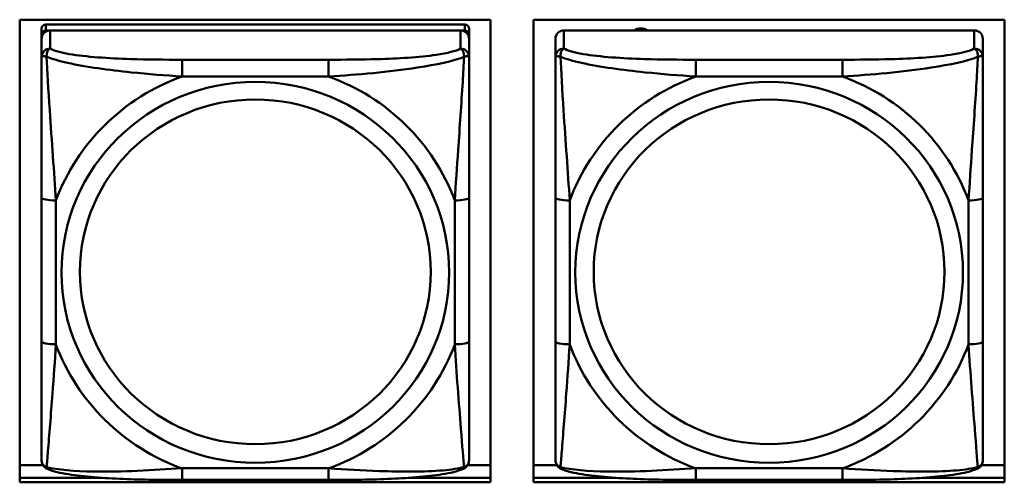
# Model space of a CAD drawing. Header units: inches. Extents: x 0.8 to 75.7, y -7.8 to 49.3.
# Tile 156 of 256: x 47.421 to 48.782, y 12.595 to 13.233. Entities that reach past the tile are written whole.
import ezdxf

# ---------------------------------------------------------------- set-up
doc = ezdxf.new("R2010")
doc.units = ezdxf.units.IN
doc.header["$MEASUREMENT"] = 0
doc.layers.add('Visible Edges(ROSSANSI)', color=7, linetype='Continuous', lineweight=50)
doc.layers.add('Visible Tangent Edges(ROSSANSI)', color=7, linetype='Continuous', lineweight=50)

msp = doc.modelspace()

# ---------------------------------------------------------------- linework, layer by layer
at = {"layer": 'Visible Edges(ROSSANSI)'}
for p, q in [((47.4214, 12.5946), (47.4214, 13.2333)), ((47.4214, 13.2333), (48.072, 13.2333)), ((48.0364, 13.2267), (47.4576, 13.2267)), ((48.072, 13.2333), (48.072, 12.5946)), ((48.1314, 12.5946), (48.1314, 13.2333)), ((48.1314, 13.2333), (48.782, 13.2333)), ((48.782, 13.2333), (48.782, 12.5946)), ((47.4517, 13.2209), (47.4517, 13.2127)), ((47.4517, 13.2069), (47.4517, 13.2127)), ((47.4576, 13.2185), (48.0364, 13.2185)), ((48.0305, 13.2185), (47.4635, 13.2185)), ((48.0423, 13.2127), (48.0423, 13.2209)), ((48.0423, 13.2127), (48.0423, 13.2069)), ((48.7405, 13.2185), (48.1735, 13.2185)), ((47.4517, 13.2069), (47.4517, 13.1819)), ((48.0423, 13.1819), (48.0423, 13.2069)), ((48.1617, 13.2069), (48.1617, 13.1819)), ((48.7523, 13.1819), (48.7523, 13.2069)), ((47.4517, 12.9875), (47.4517, 12.7889)), ((48.0423, 12.7889), (48.0423, 12.9875)), ((48.1617, 12.9875), (48.1617, 12.7889)), ((48.7523, 12.7889), (48.7523, 12.9875)), ((47.4214, 12.6184), (47.4536, 12.6184)), ((48.0404, 12.6184), (48.072, 12.6184)), ((48.1314, 12.6184), (48.1636, 12.6184)), ((48.7504, 12.6184), (48.782, 12.6184)), ((47.4214, 12.6007), (47.5357, 12.6007)), ((47.5357, 12.6007), (47.4214, 12.6007)), ((47.9584, 12.6007), (48.072, 12.6007)), ((48.072, 12.6007), (47.9584, 12.6007)), ((48.1314, 12.6007), (48.2457, 12.6007)), ((48.2457, 12.6007), (48.1314, 12.6007)), ((48.6684, 12.6007), (48.782, 12.6007)), ((48.782, 12.6007), (48.6684, 12.6007)), ((48.072, 12.5946), (47.4214, 12.5946)), ((47.8482, 12.5979), (47.6459, 12.5979)), ((48.782, 12.5946), (48.1314, 12.5946)), ((48.5582, 12.5979), (48.3559, 12.5979))]:
    msp.add_line(p, q, dxfattribs=at)
for centre, major_axis, start_param, end_param in [((47.4576, 13.2209), (-0.00591, 0), 4.712389, 6.283185), ((48.0364, 13.2209), (0.00591, 0), 0, 1.570796), ((47.4635, 13.2069), (-0.0118, 0), 4.712389, 6.283185), ((47.4576, 13.2127), (-0.00591, 0), 4.712389, 6.283185), ((48.0305, 13.2069), (0.0118, 0), 0, 1.570796), ((48.0364, 13.2127), (0.00591, 0), 0, 1.570796), ((48.1735, 13.2069), (-0.0118, 0), 4.712389, 6.283185), ((48.2797, 13.204), (0.0175, 0), 1.00227, 2.139323), ((48.7405, 13.2069), (0.0118, 0), 0, 1.570796)]:
    msp.add_ellipse(centre, major_axis=major_axis, ratio=0.981793, start_param=start_param, end_param=end_param, dxfattribs=at)
for points, knots in [([(47.4517, 13.1819), (47.4517, 13.1728), (47.4517, 13.1576), (47.4517, 13.1404), (47.4517, 13.114), (47.4517, 13.0837), (47.4517, 13.0543), (47.4517, 13.0319), (47.4517, 13.0095), (47.4517, 12.9875)], [-0.7968224, -0.7968224, -0.7968224, -0.7968224, -0.6514613, -0.6514613, -0.6514613, -0.427691, -0.427691, -0.427691, -0.2569517, -0.2569517, -0.2569517, -0.2569517]), ([(48.0423, 12.9875), (48.0423, 13.0107), (48.0423, 13.0344), (48.0423, 13.0581), (48.0423, 13.0892), (48.0423, 13.1215), (48.0423, 13.1483), (48.0423, 13.1622), (48.0423, 13.1742), (48.0423, 13.1819)], [0.2569537, 0.2569537, 0.2569537, 0.2569537, 0.4371919, 0.4371919, 0.4371919, 0.6739428, 0.6739428, 0.6739428, 0.7963818, 0.7963818, 0.7963818, 0.7963818]), ([(48.1617, 13.1819), (48.1617, 13.1728), (48.1617, 13.1576), (48.1617, 13.1404), (48.1617, 13.114), (48.1617, 13.0837), (48.1617, 13.0543), (48.1617, 13.0319), (48.1617, 13.0095), (48.1617, 12.9875)], [-0.7968224, -0.7968224, -0.7968224, -0.7968224, -0.6514613, -0.6514613, -0.6514613, -0.427691, -0.427691, -0.427691, -0.2569517, -0.2569517, -0.2569517, -0.2569517]), ([(48.7523, 12.9875), (48.7523, 13.0107), (48.7523, 13.0344), (48.7523, 13.0581), (48.7523, 13.0892), (48.7523, 13.1215), (48.7523, 13.1483), (48.7523, 13.1622), (48.7523, 13.1742), (48.7523, 13.1819)], [0.2569537, 0.2569537, 0.2569537, 0.2569537, 0.4371919, 0.4371919, 0.4371919, 0.6739428, 0.6739428, 0.6739428, 0.7963818, 0.7963818, 0.7963818, 0.7963818]), ([(47.4517, 12.7889), (47.4517, 12.7656), (47.4517, 12.7423), (47.4517, 12.7201), (47.4517, 12.6909), (47.4517, 12.6626), (47.4517, 12.6438), (47.4517, 12.634), (47.4517, 12.6272), (47.4517, 12.6253)], [0.2569537, 0.2569537, 0.2569537, 0.2569537, 0.4371919, 0.4371919, 0.4371919, 0.6739428, 0.6739428, 0.6739428, 0.7963818, 0.7963818, 0.7963818, 0.7963818]), ([(48.0423, 12.6253), (48.0423, 12.6275), (48.0423, 12.6367), (48.0423, 12.6495), (48.0423, 12.6691), (48.0423, 12.6959), (48.0423, 12.7236), (48.0423, 12.7448), (48.0423, 12.7669), (48.0423, 12.7889)], [-0.7968224, -0.7968224, -0.7968224, -0.7968224, -0.6514613, -0.6514613, -0.6514613, -0.427691, -0.427691, -0.427691, -0.2569517, -0.2569517, -0.2569517, -0.2569517]), ([(48.1617, 12.7889), (48.1617, 12.7656), (48.1617, 12.7423), (48.1617, 12.7201), (48.1617, 12.6909), (48.1617, 12.6626), (48.1617, 12.6438), (48.1617, 12.634), (48.1617, 12.6272), (48.1617, 12.6253)], [0.2569537, 0.2569537, 0.2569537, 0.2569537, 0.4371919, 0.4371919, 0.4371919, 0.6739428, 0.6739428, 0.6739428, 0.7963818, 0.7963818, 0.7963818, 0.7963818]), ([(48.7523, 12.6253), (48.7523, 12.6275), (48.7523, 12.6367), (48.7523, 12.6495), (48.7523, 12.6691), (48.7523, 12.6959), (48.7523, 12.7236), (48.7523, 12.7448), (48.7523, 12.7669), (48.7523, 12.7889)], [-0.7968224, -0.7968224, -0.7968224, -0.7968224, -0.6514613, -0.6514613, -0.6514613, -0.427691, -0.427691, -0.427691, -0.2569517, -0.2569517, -0.2569517, -0.2569517]), ([(47.4598, 12.613), (47.4587, 12.6135), (47.4576, 12.6141), (47.4557, 12.6157), (47.4548, 12.6166), (47.4534, 12.6185), (47.4529, 12.6195), (47.4522, 12.6214), (47.452, 12.6223), (47.4518, 12.6239), (47.4517, 12.6247), (47.4517, 12.6253)], [0.02510739, 0.02510739, 0.02510739, 0.02510739, 0.03073999, 0.03073999, 0.03637259, 0.03637259, 0.0420052, 0.0420052, 0.0476378, 0.0476378, 0.0532704, 0.0532704, 0.0532704, 0.0532704]), ([(47.6459, 12.5979), (47.6323, 12.5979), (47.6187, 12.598), (47.5914, 12.5983), (47.5778, 12.5987), (47.5509, 12.5997), (47.5376, 12.6005), (47.512, 12.6026), (47.4998, 12.6039), (47.4777, 12.6075), (47.4682, 12.6095), (47.4598, 12.613)], [0.2569517, 0.2569517, 0.2569517, 0.2569517, 0.3597049, 0.3597049, 0.4624581, 0.4624581, 0.5652112, 0.5652112, 0.6679644, 0.6679644, 0.7707176, 0.7707176, 0.7707176, 0.7707176]), ([(48.0342, 12.613), (48.0258, 12.6096), (48.0163, 12.6075), (47.9943, 12.6039), (47.9821, 12.6026), (47.9564, 12.6005), (47.9431, 12.5997), (47.9163, 12.5987), (47.9027, 12.5983), (47.8754, 12.598), (47.8617, 12.5979), (47.8482, 12.5979)], [-0.7703505, -0.7703505, -0.7703505, -0.7703505, -0.6676711, -0.6676711, -0.5649918, -0.5649918, -0.4623124, -0.4623124, -0.3596331, -0.3596331, -0.2569537, -0.2569537, -0.2569537, -0.2569537]), ([(48.0342, 12.613), (48.0353, 12.6135), (48.0364, 12.6141), (48.0384, 12.6157), (48.0392, 12.6166), (48.0406, 12.6185), (48.0411, 12.6195), (48.0418, 12.6214), (48.042, 12.6223), (48.0422, 12.6239), (48.0423, 12.6247), (48.0423, 12.6253)], [0.02510739, 0.02510739, 0.02510739, 0.02510739, 0.03073999, 0.03073999, 0.03637259, 0.03637259, 0.0420052, 0.0420052, 0.0476378, 0.0476378, 0.0532704, 0.0532704, 0.0532704, 0.0532704]), ([(48.1698, 12.613), (48.1687, 12.6135), (48.1676, 12.6141), (48.1657, 12.6157), (48.1648, 12.6166), (48.1634, 12.6185), (48.1629, 12.6195), (48.1622, 12.6214), (48.162, 12.6223), (48.1618, 12.6239), (48.1617, 12.6247), (48.1617, 12.6253)], [0.02510739, 0.02510739, 0.02510739, 0.02510739, 0.03073999, 0.03073999, 0.03637259, 0.03637259, 0.0420052, 0.0420052, 0.0476378, 0.0476378, 0.0532704, 0.0532704, 0.0532704, 0.0532704]), ([(48.3559, 12.5979), (48.3423, 12.5979), (48.3287, 12.598), (48.3014, 12.5983), (48.2878, 12.5987), (48.2609, 12.5997), (48.2476, 12.6005), (48.222, 12.6026), (48.2098, 12.6039), (48.1877, 12.6075), (48.1782, 12.6095), (48.1698, 12.613)], [0.2569517, 0.2569517, 0.2569517, 0.2569517, 0.3597049, 0.3597049, 0.4624581, 0.4624581, 0.5652112, 0.5652112, 0.6679644, 0.6679644, 0.7707176, 0.7707176, 0.7707176, 0.7707176]), ([(48.7442, 12.613), (48.7358, 12.6096), (48.7263, 12.6075), (48.7043, 12.6039), (48.6921, 12.6026), (48.6664, 12.6005), (48.6531, 12.5997), (48.6263, 12.5987), (48.6127, 12.5983), (48.5854, 12.598), (48.5717, 12.5979), (48.5582, 12.5979)], [-0.7703505, -0.7703505, -0.7703505, -0.7703505, -0.6676711, -0.6676711, -0.5649918, -0.5649918, -0.4623124, -0.4623124, -0.3596331, -0.3596331, -0.2569537, -0.2569537, -0.2569537, -0.2569537]), ([(48.7442, 12.613), (48.7453, 12.6135), (48.7464, 12.6141), (48.7484, 12.6157), (48.7492, 12.6166), (48.7506, 12.6185), (48.7511, 12.6195), (48.7518, 12.6214), (48.752, 12.6223), (48.7522, 12.6239), (48.7523, 12.6247), (48.7523, 12.6253)], [0.02510739, 0.02510739, 0.02510739, 0.02510739, 0.03073999, 0.03073999, 0.03637259, 0.03637259, 0.0420052, 0.0420052, 0.0476378, 0.0476378, 0.0532704, 0.0532704, 0.0532704, 0.0532704])]:
    msp.add_open_spline(points, degree=3, knots=knots, dxfattribs=at)
at = {"layer": 'Visible Tangent Edges(ROSSANSI)'}
for p, q in [((47.4576, 13.2185), (47.4576, 13.2267)), ((48.0364, 13.2267), (48.0364, 13.2185)), ((47.4635, 13.1935), (47.4635, 13.2185)), ((48.0305, 13.2185), (48.0305, 13.1935)), ((48.1735, 13.1935), (48.1735, 13.2185)), ((48.7405, 13.2185), (48.7405, 13.1935)), ((47.6459, 13.1781), (47.6459, 13.155)), ((47.8482, 13.1781), (47.6459, 13.1781)), ((47.8482, 13.1781), (47.8482, 13.155)), ((48.3559, 13.1781), (48.3559, 13.155)), ((48.5582, 13.1781), (48.3559, 13.1781)), ((48.5582, 13.1781), (48.5582, 13.155)), ((47.6459, 13.155), (47.8482, 13.155)), ((48.3559, 13.155), (48.5582, 13.155)), ((47.4714, 12.7851), (47.4714, 12.9837)), ((48.0226, 12.9837), (48.0226, 12.7851)), ((48.1814, 12.7851), (48.1814, 12.9837)), ((48.7326, 12.9837), (48.7326, 12.7851)), ((47.8482, 12.6139), (47.6459, 12.6139)), ((47.6459, 12.5979), (47.6459, 12.6139)), ((47.8482, 12.5979), (47.8482, 12.6139)), ((48.5582, 12.6139), (48.3559, 12.6139)), ((48.3559, 12.5979), (48.3559, 12.6139)), ((48.5582, 12.5979), (48.5582, 12.6139))]:
    msp.add_line(p, q, dxfattribs=at)
for centre, major_axis, ratio, start_param, end_param in [((47.4635, 13.1819), (-0.0118, 0), 0.981793, 4.712389, 6.283185), ((48.0305, 13.1819), (0.0118, 0), 0.981793, 0, 1.570796), ((48.1735, 13.1819), (-0.0118, 0), 0.981793, 4.712389, 6.283185), ((48.7405, 13.1819), (0.0118, 0), 0.981793, 0, 1.570796), ((47.747, 12.8844), (-0.2936, 0), 0.981793, 5.064156, 5.931419), ((47.747, 12.8844), (0.2936, 0), 0.981793, 0.351767, 1.21903), ((48.457, 12.8844), (-0.2936, 0), 0.981793, 5.064156, 5.931419), ((48.457, 12.8844), (0.2936, 0), 0.981793, 0.351767, 1.21903), ((47.4714, 12.9875), (-0.0197, 0), 0.189952, 0, 1.570796), ((48.0226, 12.9875), (0.0197, 0), 0.189952, 4.712389, 6.283185), ((48.1814, 12.9875), (-0.0197, 0), 0.189952, 0, 1.570796), ((48.7326, 12.9875), (0.0197, 0), 0.189952, 4.712389, 6.283185), ((47.4714, 12.7889), (-0.0197, 0), 0.189952, 0, 1.570796), ((47.747, 12.8844), (-0.2936, 0), 0.981793, 0.351767, 1.21903), ((47.747, 12.8844), (0.2936, 0), 0.981793, 5.064156, 5.931419), ((48.0226, 12.7889), (0.0197, 0), 0.189952, 4.712389, 6.283185), ((48.1814, 12.7889), (-0.0197, 0), 0.189952, 0, 1.570796), ((48.457, 12.8844), (-0.2936, 0), 0.981793, 0.351767, 1.21903), ((48.457, 12.8844), (0.2936, 0), 0.981793, 5.064156, 5.931419), ((48.7326, 12.7889), (0.0197, 0), 0.189952, 4.712389, 6.283185)]:
    msp.add_ellipse(centre, major_axis=major_axis, ratio=ratio, start_param=start_param, end_param=end_param, dxfattribs=at)
for centre, major_axis in [((47.747, 12.8844), (-0.2678, 0)), ((48.457, 12.8844), (-0.2678, 0)), ((47.747, 12.8852), (-0.2424, 0)), ((48.457, 12.8852), (-0.2424, 0))]:
    msp.add_ellipse(centre, major_axis=major_axis, ratio=0.981793, dxfattribs=at)
for points, knots in [([(47.4586, 13.182), (47.4586, 13.1831), (47.4586, 13.1842), (47.4589, 13.1862), (47.4591, 13.1872), (47.4595, 13.1886), (47.4597, 13.1891), (47.46, 13.1898), (47.4601, 13.19), (47.4604, 13.1906), (47.4607, 13.1909), (47.4612, 13.1917), (47.4616, 13.1921), (47.4625, 13.1929), (47.463, 13.1933), (47.4635, 13.1935)], [-0.00023197, -0.00023197, -0.00023197, -0.00023197, 0.00913095, 0.00913095, 0.01983142, 0.01983142, 0.02651922, 0.02651922, 0.02986312, 0.02986312, 0.03521335, 0.03521335, 0.04377373, 0.04377373, 0.0532704, 0.0532704, 0.0532704, 0.0532704]), ([(47.6459, 13.1781), (47.6222, 13.1781), (47.5982, 13.1782), (47.5749, 13.179), (47.5442, 13.18), (47.5133, 13.182), (47.49, 13.1859), (47.478, 13.188), (47.4684, 13.1906), (47.4635, 13.1935)], [0.2569537, 0.2569537, 0.2569537, 0.2569537, 0.4371919, 0.4371919, 0.4371919, 0.6739428, 0.6739428, 0.6739428, 0.7963818, 0.7963818, 0.7963818, 0.7963818]), ([(48.0305, 13.1935), (48.0247, 13.1901), (48.0123, 13.1871), (47.997, 13.1848), (47.9736, 13.1814), (47.9445, 13.1797), (47.9154, 13.1789), (47.8932, 13.1782), (47.8706, 13.1781), (47.8482, 13.1781)], [-0.7968224, -0.7968224, -0.7968224, -0.7968224, -0.6514613, -0.6514613, -0.6514613, -0.427691, -0.427691, -0.427691, -0.2569517, -0.2569517, -0.2569517, -0.2569517]), ([(48.0305, 13.1935), (48.031, 13.1933), (48.0315, 13.1929), (48.0324, 13.1921), (48.0328, 13.1917), (48.0334, 13.1909), (48.0336, 13.1906), (48.0339, 13.19), (48.034, 13.1898), (48.0343, 13.1891), (48.0345, 13.1886), (48.035, 13.1872), (48.0352, 13.1862), (48.0354, 13.1842), (48.0355, 13.1831), (48.0354, 13.182)], [-0.0532704, -0.0532704, -0.0532704, -0.0532704, -0.04377373, -0.04377373, -0.03521335, -0.03521335, -0.02986312, -0.02986312, -0.02651922, -0.02651922, -0.01983142, -0.01983142, -0.00913095, -0.00913095, 0.00023197, 0.00023197, 0.00023197, 0.00023197]), ([(48.1686, 13.182), (48.1686, 13.1831), (48.1686, 13.1842), (48.1689, 13.1862), (48.1691, 13.1872), (48.1695, 13.1886), (48.1697, 13.1891), (48.17, 13.1898), (48.1701, 13.19), (48.1704, 13.1906), (48.1707, 13.1909), (48.1712, 13.1917), (48.1716, 13.1921), (48.1725, 13.1929), (48.173, 13.1933), (48.1735, 13.1935)], [-0.00023197, -0.00023197, -0.00023197, -0.00023197, 0.00913095, 0.00913095, 0.01983142, 0.01983142, 0.02651922, 0.02651922, 0.02986312, 0.02986312, 0.03521335, 0.03521335, 0.04377373, 0.04377373, 0.0532704, 0.0532704, 0.0532704, 0.0532704]), ([(48.3559, 13.1781), (48.3322, 13.1781), (48.3082, 13.1782), (48.2849, 13.179), (48.2542, 13.18), (48.2233, 13.182), (48.2, 13.1859), (48.188, 13.188), (48.1784, 13.1906), (48.1735, 13.1935)], [0.2569537, 0.2569537, 0.2569537, 0.2569537, 0.4371919, 0.4371919, 0.4371919, 0.6739428, 0.6739428, 0.6739428, 0.7963818, 0.7963818, 0.7963818, 0.7963818]), ([(48.7405, 13.1935), (48.7347, 13.1901), (48.7223, 13.1871), (48.707, 13.1848), (48.6836, 13.1814), (48.6545, 13.1797), (48.6254, 13.1789), (48.6032, 13.1782), (48.5806, 13.1781), (48.5582, 13.1781)], [-0.7968224, -0.7968224, -0.7968224, -0.7968224, -0.6514613, -0.6514613, -0.6514613, -0.427691, -0.427691, -0.427691, -0.2569517, -0.2569517, -0.2569517, -0.2569517]), ([(48.7405, 13.1935), (48.741, 13.1933), (48.7415, 13.1929), (48.7424, 13.1921), (48.7428, 13.1917), (48.7434, 13.1909), (48.7436, 13.1906), (48.7439, 13.19), (48.744, 13.1898), (48.7443, 13.1891), (48.7445, 13.1886), (48.745, 13.1872), (48.7452, 13.1862), (48.7454, 13.1842), (48.7455, 13.1831), (48.7454, 13.182)], [-0.0532704, -0.0532704, -0.0532704, -0.0532704, -0.04377373, -0.04377373, -0.03521335, -0.03521335, -0.02986312, -0.02986312, -0.02651922, -0.02651922, -0.01983142, -0.01983142, -0.00913095, -0.00913095, 0.00023197, 0.00023197, 0.00023197, 0.00023197]), ([(47.4517, 13.1819), (47.4517, 13.1822), (47.4518, 13.1824), (47.4521, 13.1828), (47.4522, 13.1829), (47.4526, 13.183), (47.4528, 13.1831), (47.4531, 13.1831), (47.4532, 13.1831), (47.4536, 13.1832), (47.454, 13.1832), (47.4549, 13.1831), (47.4555, 13.1829), (47.457, 13.1826), (47.4577, 13.1823), (47.4586, 13.182)], [-0.0532704, -0.0532704, -0.0532704, -0.0532704, -0.04377373, -0.04377373, -0.03521335, -0.03521335, -0.02986312, -0.02986312, -0.02651922, -0.02651922, -0.01983142, -0.01983142, -0.00913095, -0.00913095, 0.00023197, 0.00023197, 0.00023197, 0.00023197]), ([(47.4586, 13.182), (47.4662, 13.1791), (47.4763, 13.1762), (47.5133, 13.168), (47.545, 13.1638), (47.5993, 13.1582), (47.6225, 13.1563), (47.6459, 13.155)], [-0.7478145, -0.7478145, -0.7478145, -0.7478145, -0.6493253, -0.6493253, -0.427691, -0.427691, -0.2569537, -0.2569537, -0.2569537, -0.2569537]), ([(47.4714, 12.9837), (47.469, 13.0234), (47.4657, 13.0656), (47.4611, 13.1356), (47.4595, 13.1631), (47.4586, 13.182)], [0.2569517, 0.2569517, 0.2569517, 0.2569517, 0.5559983, 0.5559983, 0.7482818, 0.7482818, 0.7482818, 0.7482818]), ([(47.8482, 13.155), (47.8886, 13.1573), (47.931, 13.1611), (47.9967, 13.1712), (48.0211, 13.1762), (48.0354, 13.182)], [0.2569517, 0.2569517, 0.2569517, 0.2569517, 0.5559983, 0.5559983, 0.7482818, 0.7482818, 0.7482818, 0.7482818]), ([(48.0354, 13.182), (48.0349, 13.1721), (48.0343, 13.16), (48.0318, 13.1179), (48.0295, 13.0847), (48.0256, 13.0297), (48.024, 13.0066), (48.0226, 12.9837)], [-0.7478145, -0.7478145, -0.7478145, -0.7478145, -0.6493253, -0.6493253, -0.427691, -0.427691, -0.2569537, -0.2569537, -0.2569537, -0.2569537]), ([(48.0354, 13.182), (48.0363, 13.1823), (48.037, 13.1826), (48.0385, 13.1829), (48.0391, 13.1831), (48.0401, 13.1832), (48.0404, 13.1832), (48.0408, 13.1831), (48.0409, 13.1831), (48.0412, 13.1831), (48.0414, 13.183), (48.0418, 13.1829), (48.042, 13.1828), (48.0422, 13.1824), (48.0423, 13.1822), (48.0423, 13.1819)], [-0.00023197, -0.00023197, -0.00023197, -0.00023197, 0.00913095, 0.00913095, 0.01983142, 0.01983142, 0.02651922, 0.02651922, 0.02986312, 0.02986312, 0.03521335, 0.03521335, 0.04377373, 0.04377373, 0.0532704, 0.0532704, 0.0532704, 0.0532704]), ([(48.1617, 13.1819), (48.1617, 13.1822), (48.1618, 13.1824), (48.1621, 13.1828), (48.1622, 13.1829), (48.1626, 13.183), (48.1628, 13.1831), (48.1631, 13.1831), (48.1632, 13.1831), (48.1636, 13.1832), (48.164, 13.1832), (48.1649, 13.1831), (48.1655, 13.1829), (48.167, 13.1826), (48.1677, 13.1823), (48.1686, 13.182)], [-0.0532704, -0.0532704, -0.0532704, -0.0532704, -0.04377373, -0.04377373, -0.03521335, -0.03521335, -0.02986312, -0.02986312, -0.02651922, -0.02651922, -0.01983142, -0.01983142, -0.00913095, -0.00913095, 0.00023197, 0.00023197, 0.00023197, 0.00023197]), ([(48.1686, 13.182), (48.1762, 13.1791), (48.1863, 13.1762), (48.2233, 13.168), (48.255, 13.1638), (48.3093, 13.1582), (48.3325, 13.1563), (48.3559, 13.155)], [-0.7478145, -0.7478145, -0.7478145, -0.7478145, -0.6493253, -0.6493253, -0.427691, -0.427691, -0.2569537, -0.2569537, -0.2569537, -0.2569537]), ([(48.1814, 12.9837), (48.179, 13.0234), (48.1757, 13.0656), (48.1711, 13.1356), (48.1695, 13.1631), (48.1686, 13.182)], [0.2569517, 0.2569517, 0.2569517, 0.2569517, 0.5559983, 0.5559983, 0.7482818, 0.7482818, 0.7482818, 0.7482818]), ([(48.5582, 13.155), (48.5986, 13.1573), (48.641, 13.1611), (48.7067, 13.1712), (48.7311, 13.1762), (48.7454, 13.182)], [0.2569517, 0.2569517, 0.2569517, 0.2569517, 0.5559983, 0.5559983, 0.7482818, 0.7482818, 0.7482818, 0.7482818]), ([(48.7454, 13.182), (48.7449, 13.1721), (48.7443, 13.16), (48.7418, 13.1179), (48.7395, 13.0847), (48.7356, 13.0297), (48.734, 13.0066), (48.7326, 12.9837)], [-0.7478145, -0.7478145, -0.7478145, -0.7478145, -0.6493253, -0.6493253, -0.427691, -0.427691, -0.2569537, -0.2569537, -0.2569537, -0.2569537]), ([(48.7454, 13.182), (48.7463, 13.1823), (48.747, 13.1826), (48.7485, 13.1829), (48.7491, 13.1831), (48.7501, 13.1832), (48.7504, 13.1832), (48.7508, 13.1831), (48.7509, 13.1831), (48.7512, 13.1831), (48.7514, 13.183), (48.7518, 13.1829), (48.752, 13.1828), (48.7522, 13.1824), (48.7523, 13.1822), (48.7523, 13.1819)], [-0.00023197, -0.00023197, -0.00023197, -0.00023197, 0.00913095, 0.00913095, 0.01983142, 0.01983142, 0.02651922, 0.02651922, 0.02986312, 0.02986312, 0.03521335, 0.03521335, 0.04377373, 0.04377373, 0.0532704, 0.0532704, 0.0532704, 0.0532704]), ([(47.4586, 12.6157), (47.4591, 12.6207), (47.4597, 12.6283), (47.4622, 12.6589), (47.4645, 12.6881), (47.4684, 12.7396), (47.47, 12.7621), (47.4714, 12.7851)], [-0.7478145, -0.7478145, -0.7478145, -0.7478145, -0.6493253, -0.6493253, -0.427691, -0.427691, -0.2569537, -0.2569537, -0.2569537, -0.2569537]), ([(48.0226, 12.7851), (48.025, 12.7454), (48.0283, 12.7043), (48.0329, 12.6454), (48.0345, 12.6249), (48.0354, 12.6157)], [0.2569517, 0.2569517, 0.2569517, 0.2569517, 0.5559983, 0.5559983, 0.7482818, 0.7482818, 0.7482818, 0.7482818]), ([(48.1686, 12.6157), (48.1691, 12.6207), (48.1697, 12.6283), (48.1722, 12.6589), (48.1745, 12.6881), (48.1784, 12.7396), (48.18, 12.7621), (48.1814, 12.7851)], [-0.7478145, -0.7478145, -0.7478145, -0.7478145, -0.6493253, -0.6493253, -0.427691, -0.427691, -0.2569537, -0.2569537, -0.2569537, -0.2569537]), ([(48.7326, 12.7851), (48.735, 12.7454), (48.7383, 12.7043), (48.7429, 12.6454), (48.7445, 12.6249), (48.7454, 12.6157)], [0.2569517, 0.2569517, 0.2569517, 0.2569517, 0.5559983, 0.5559983, 0.7482818, 0.7482818, 0.7482818, 0.7482818]), ([(47.4586, 12.6157), (47.4577, 12.6159), (47.457, 12.6163), (47.4555, 12.6171), (47.4549, 12.6176), (47.454, 12.6186), (47.4536, 12.619), (47.4532, 12.6196), (47.4531, 12.6198), (47.4528, 12.6204), (47.4526, 12.6208), (47.4522, 12.6217), (47.4521, 12.6224), (47.4518, 12.6238), (47.4517, 12.6245), (47.4517, 12.6253)], [-0.00023197, -0.00023197, -0.00023197, -0.00023197, 0.00913095, 0.00913095, 0.01983142, 0.01983142, 0.02651922, 0.02651922, 0.02986312, 0.02986312, 0.03521335, 0.03521335, 0.04377373, 0.04377373, 0.0532704, 0.0532704, 0.0532704, 0.0532704]), ([(47.4598, 12.613), (47.4596, 12.6131), (47.4595, 12.6132), (47.4591, 12.6135), (47.4589, 12.6139), (47.4586, 12.6147), (47.4586, 12.6151), (47.4586, 12.6157)], [-0.02510739, -0.02510739, -0.02510739, -0.02510739, -0.01983142, -0.01983142, -0.00913095, -0.00913095, 0.00023197, 0.00023197, 0.00023197, 0.00023197]), ([(47.6459, 12.6139), (47.6054, 12.6115), (47.563, 12.6088), (47.4974, 12.6098), (47.4729, 12.6117), (47.4586, 12.6157)], [0.2569517, 0.2569517, 0.2569517, 0.2569517, 0.5559983, 0.5559983, 0.7482818, 0.7482818, 0.7482818, 0.7482818]), ([(48.0354, 12.6157), (48.0278, 12.6137), (48.0178, 12.6121), (47.9807, 12.6088), (47.949, 12.609), (47.8948, 12.6111), (47.8715, 12.6124), (47.8482, 12.6139)], [-0.7478145, -0.7478145, -0.7478145, -0.7478145, -0.6493253, -0.6493253, -0.427691, -0.427691, -0.2569537, -0.2569537, -0.2569537, -0.2569537]), ([(48.0354, 12.6157), (48.0355, 12.6151), (48.0354, 12.6147), (48.0352, 12.6139), (48.035, 12.6135), (48.0346, 12.6132), (48.0344, 12.6131), (48.0342, 12.613)], [-0.00023197, -0.00023197, -0.00023197, -0.00023197, 0.00913095, 0.00913095, 0.01983142, 0.01983142, 0.02510739, 0.02510739, 0.02510739, 0.02510739]), ([(48.0423, 12.6253), (48.0423, 12.6245), (48.0422, 12.6238), (48.042, 12.6224), (48.0418, 12.6217), (48.0414, 12.6208), (48.0412, 12.6204), (48.0409, 12.6198), (48.0408, 12.6196), (48.0404, 12.619), (48.0401, 12.6186), (48.0391, 12.6176), (48.0385, 12.6171), (48.037, 12.6163), (48.0363, 12.6159), (48.0354, 12.6157)], [-0.0532704, -0.0532704, -0.0532704, -0.0532704, -0.04377373, -0.04377373, -0.03521335, -0.03521335, -0.02986312, -0.02986312, -0.02651922, -0.02651922, -0.01983142, -0.01983142, -0.00913095, -0.00913095, 0.00023197, 0.00023197, 0.00023197, 0.00023197]), ([(48.1686, 12.6157), (48.1677, 12.6159), (48.167, 12.6163), (48.1655, 12.6171), (48.1649, 12.6176), (48.164, 12.6186), (48.1636, 12.619), (48.1632, 12.6196), (48.1631, 12.6198), (48.1628, 12.6204), (48.1626, 12.6208), (48.1622, 12.6217), (48.1621, 12.6224), (48.1618, 12.6238), (48.1617, 12.6245), (48.1617, 12.6253)], [-0.00023197, -0.00023197, -0.00023197, -0.00023197, 0.00913095, 0.00913095, 0.01983142, 0.01983142, 0.02651922, 0.02651922, 0.02986312, 0.02986312, 0.03521335, 0.03521335, 0.04377373, 0.04377373, 0.0532704, 0.0532704, 0.0532704, 0.0532704]), ([(48.1698, 12.613), (48.1696, 12.6131), (48.1695, 12.6132), (48.1691, 12.6135), (48.1689, 12.6139), (48.1686, 12.6147), (48.1686, 12.6151), (48.1686, 12.6157)], [-0.02510739, -0.02510739, -0.02510739, -0.02510739, -0.01983142, -0.01983142, -0.00913095, -0.00913095, 0.00023197, 0.00023197, 0.00023197, 0.00023197]), ([(48.3559, 12.6139), (48.3154, 12.6115), (48.273, 12.6088), (48.2074, 12.6098), (48.1829, 12.6117), (48.1686, 12.6157)], [0.2569517, 0.2569517, 0.2569517, 0.2569517, 0.5559983, 0.5559983, 0.7482818, 0.7482818, 0.7482818, 0.7482818]), ([(48.7454, 12.6157), (48.7378, 12.6137), (48.7278, 12.6121), (48.6907, 12.6088), (48.659, 12.609), (48.6048, 12.6111), (48.5815, 12.6124), (48.5582, 12.6139)], [-0.7478145, -0.7478145, -0.7478145, -0.7478145, -0.6493253, -0.6493253, -0.427691, -0.427691, -0.2569537, -0.2569537, -0.2569537, -0.2569537]), ([(48.7454, 12.6157), (48.7455, 12.6151), (48.7454, 12.6147), (48.7452, 12.6139), (48.745, 12.6135), (48.7446, 12.6132), (48.7444, 12.6131), (48.7442, 12.613)], [-0.00023197, -0.00023197, -0.00023197, -0.00023197, 0.00913095, 0.00913095, 0.01983142, 0.01983142, 0.02510739, 0.02510739, 0.02510739, 0.02510739]), ([(48.7523, 12.6253), (48.7523, 12.6245), (48.7522, 12.6238), (48.752, 12.6224), (48.7518, 12.6217), (48.7514, 12.6208), (48.7512, 12.6204), (48.7509, 12.6198), (48.7508, 12.6196), (48.7504, 12.619), (48.7501, 12.6186), (48.7491, 12.6176), (48.7485, 12.6171), (48.747, 12.6163), (48.7463, 12.6159), (48.7454, 12.6157)], [-0.0532704, -0.0532704, -0.0532704, -0.0532704, -0.04377373, -0.04377373, -0.03521335, -0.03521335, -0.02986312, -0.02986312, -0.02651922, -0.02651922, -0.01983142, -0.01983142, -0.00913095, -0.00913095, 0.00023197, 0.00023197, 0.00023197, 0.00023197])]:
    msp.add_open_spline(points, degree=3, knots=knots, dxfattribs=at)

doc.saveas('drawing.dxf')
